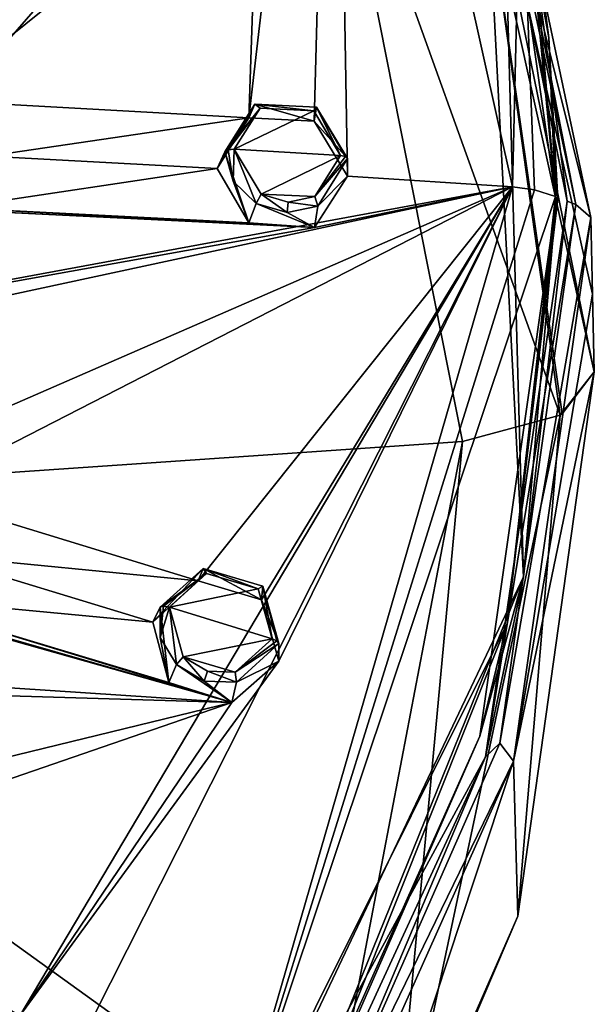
# Model space of a CAD drawing. Header units: millimetres. Extents: x -198 to 35, y -266 to 413.
# Tile 57 of 98: x -8 to 6, y -229 to -205. Entities that reach past the tile are written whole.
import ezdxf

# ---------------------------------------------------------------- set-up
doc = ezdxf.new("R2010")
doc.units = ezdxf.units.MM
doc.header["$LTSCALE"] = 87.30003
for name, color, linetype in [('1', 7, 'CONTINUOUS'), ('1000', 7, 'CONTINUOUS'), ('182', 7, 'CONTINUOUS'), ('183', 7, 'CONTINUOUS'), ('184', 7, 'CONTINUOUS'), ('185', 7, 'CONTINUOUS'), ('38', 7, 'CONTINUOUS'), ('39', 7, 'CONTINUOUS'), ('40', 7, 'CONTINUOUS'), ('41', 7, 'CONTINUOUS'), ('882', 7, 'CONTINUOUS'), ('887', 7, 'CONTINUOUS'), ('919', 7, 'CONTINUOUS'), ('920', 7, 'CONTINUOUS'), ('921', 7, 'CONTINUOUS'), ('931', 7, 'CONTINUOUS'), ('933', 7, 'CONTINUOUS'), ('934', 7, 'CONTINUOUS'), ('945', 7, 'CONTINUOUS'), ('952', 7, 'CONTINUOUS'), ('988', 7, 'CONTINUOUS'), ('992', 7, 'CONTINUOUS'), ('993', 7, 'CONTINUOUS'), ('999', 7, 'CONTINUOUS')]:
    doc.layers.add(name, color=color, linetype=linetype)

msp = doc.modelspace()

# ---------------------------------------------------------------- linework, layer by layer
at = {"layer": '1', "linetype": 'Continuous'}
for points in [[(-1.92, -207.481, 95.538), (-2.551, -208.483, 96.05), (-0.62, -207.545, 95.343), (-1.92, -207.481, 95.538)], [(-2.551, -208.483, 96.05), (0.033, -208.635, 95.673), (-0.62, -207.545, 95.343), (-2.551, -208.483, 96.05)], [(-1.896, -209.574, 96.379), (0.033, -208.635, 95.673), (-2.551, -208.483, 96.05), (-1.896, -209.574, 96.379)], [(-0.592, -209.634, 96.182), (0.033, -208.635, 95.673), (-1.896, -209.574, 96.379), (-0.592, -209.634, 96.182)], [(-1.242, -209.769, 96.347), (-0.592, -209.634, 96.182), (-1.896, -209.574, 96.379), (-1.242, -209.769, 96.347)], [(-3.231, -218.788, 100.107), (-4.13, -219.604, 100.543), (-1.972, -219.165, 100.038), (-3.231, -218.788, 100.107)], [(-4.13, -219.604, 100.543), (-1.634, -220.376, 100.416), (-1.972, -219.165, 100.038), (-4.13, -219.604, 100.543)], [(-3.791, -220.816, 100.922), (-1.634, -220.376, 100.416), (-4.13, -219.604, 100.543), (-3.791, -220.816, 100.922)], [(-2.527, -221.19, 100.851), (-1.634, -220.376, 100.416), (-3.791, -220.816, 100.922), (-2.527, -221.19, 100.851)], [(-3.203, -221.164, 100.951), (-2.527, -221.19, 100.851), (-3.791, -220.816, 100.922), (-3.203, -221.164, 100.951)]]:
    msp.add_3dface(points, dxfattribs=at)
at = {"layer": '1000', "linetype": 'Continuous'}
for points in [[(3.419, -222.745, 98.19), (5.267, -209.741, 92.936), (4.082, -220.004, 97.392), (3.419, -222.745, 98.19)], [(5.251, -209.632, 93.204), (4.082, -220.004, 97.392), (5.31, -209.686, 93.072), (5.251, -209.632, 93.204)], [(4.082, -220.004, 97.392), (5.267, -209.741, 92.936), (5.31, -209.686, 93.072), (4.082, -220.004, 97.392)], [(3.419, -222.745, 98.19), (4.082, -220.004, 97.392), (-1.409, -233.76, 102.95), (3.419, -222.745, 98.19)], [(-1.984, -234.842, 103.078), (3.419, -222.745, 98.19), (-1.409, -233.76, 102.95), (-1.984, -234.842, 103.078)]]:
    msp.add_3dface(points, dxfattribs=at)
at = {"layer": '182', "linetype": 'Continuous'}
for points in [[(-2.779, -208.544, 95.899), (-2.576, -209.257, 96.155), (-2.698, -208.496, 96.017), (-2.779, -208.544, 95.899)], [(-2.576, -209.257, 96.155), (-2.551, -208.483, 96.05), (-2.698, -208.496, 96.017), (-2.576, -209.257, 96.155)], [(-2.551, -208.483, 96.05), (-2.576, -209.257, 96.155), (-2.022, -209.799, 96.285), (-2.551, -208.483, 96.05)], [(-1.896, -209.574, 96.379), (-2.551, -208.483, 96.05), (-2.022, -209.799, 96.285), (-1.896, -209.574, 96.379)], [(0.033, -208.635, 95.673), (-0.592, -209.634, 96.182), (0.153, -208.66, 95.61), (0.033, -208.635, 95.673)], [(-0.592, -209.634, 96.182), (0.201, -208.709, 95.49), (0.153, -208.66, 95.61), (-0.592, -209.634, 96.182)], [(-0.592, -209.634, 96.182), (-0.519, -209.862, 96.071), (0.201, -208.709, 95.49), (-0.592, -209.634, 96.182)], [(-1.896, -209.574, 96.379), (-2.022, -209.799, 96.285), (-1.268, -210.021, 96.255), (-1.896, -209.574, 96.379)], [(-1.242, -209.769, 96.347), (-1.896, -209.574, 96.379), (-1.268, -210.021, 96.255), (-1.242, -209.769, 96.347)], [(-1.242, -209.769, 96.347), (-1.268, -210.021, 96.255), (-0.519, -209.862, 96.071), (-1.242, -209.769, 96.347)], [(-0.592, -209.634, 96.182), (-1.242, -209.769, 96.347), (-0.519, -209.862, 96.071), (-0.592, -209.634, 96.182)]]:
    msp.add_3dface(points, dxfattribs=at)
at = {"layer": '183', "linetype": 'Continuous'}
for points in [[(-2.779, -208.544, 95.899), (-1.92, -207.481, 95.538), (-2.049, -207.385, 95.314), (-2.779, -208.544, 95.899)], [(-1.92, -207.481, 95.538), (-0.62, -207.545, 95.343), (-2.049, -207.385, 95.314), (-1.92, -207.481, 95.538)], [(-0.62, -207.545, 95.343), (-0.551, -207.457, 95.104), (-2.049, -207.385, 95.314), (-0.62, -207.545, 95.343)], [(-1.92, -207.481, 95.538), (-2.779, -208.544, 95.899), (-2.698, -208.496, 96.017), (-1.92, -207.481, 95.538)], [(-2.551, -208.483, 96.05), (-1.92, -207.481, 95.538), (-2.698, -208.496, 96.017), (-2.551, -208.483, 96.05)], [(-0.62, -207.545, 95.343), (0.033, -208.635, 95.673), (-0.551, -207.457, 95.104), (-0.62, -207.545, 95.343)], [(-0.551, -207.457, 95.104), (0.033, -208.635, 95.673), (0.153, -208.66, 95.61), (-0.551, -207.457, 95.104)], [(0.201, -208.709, 95.49), (-0.551, -207.457, 95.104), (0.153, -208.66, 95.61), (0.201, -208.709, 95.49)]]:
    msp.add_3dface(points, dxfattribs=at)
at = {"layer": '184', "linetype": 'Continuous'}
for points in [[(-4.35, -220.348, 100.636), (-4.13, -219.604, 100.543), (-4.272, -219.582, 100.496), (-4.35, -220.348, 100.636)], [(-4.35, -219.61, 100.37), (-4.35, -220.348, 100.636), (-4.272, -219.582, 100.496), (-4.35, -219.61, 100.37)], [(-4.13, -219.604, 100.543), (-4.35, -220.348, 100.636), (-3.958, -221.005, 100.813), (-4.13, -219.604, 100.543)], [(-3.791, -220.816, 100.922), (-4.13, -219.604, 100.543), (-3.958, -221.005, 100.813), (-3.791, -220.816, 100.922)], [(-1.634, -220.376, 100.416), (-2.527, -221.19, 100.851), (-1.518, -220.43, 100.365), (-1.634, -220.376, 100.416)], [(-2.527, -221.19, 100.851), (-1.472, -220.49, 100.25), (-1.518, -220.43, 100.365), (-2.527, -221.19, 100.851)], [(-2.527, -221.19, 100.851), (-2.501, -221.43, 100.745), (-1.472, -220.49, 100.25), (-2.527, -221.19, 100.851)], [(-3.791, -220.816, 100.922), (-3.958, -221.005, 100.813), (-3.28, -221.403, 100.853), (-3.791, -220.816, 100.922)], [(-3.203, -221.164, 100.951), (-3.791, -220.816, 100.922), (-3.28, -221.403, 100.853), (-3.203, -221.164, 100.951)], [(-3.203, -221.164, 100.951), (-3.28, -221.403, 100.853), (-2.501, -221.43, 100.745), (-3.203, -221.164, 100.951)], [(-2.527, -221.19, 100.851), (-3.203, -221.164, 100.951), (-2.501, -221.43, 100.745), (-2.527, -221.19, 100.851)]]:
    msp.add_3dface(points, dxfattribs=at)
at = {"layer": '185', "linetype": 'Continuous'}
for points in [[(-4.35, -219.61, 100.37), (-3.231, -218.788, 100.107), (-3.31, -218.668, 99.873), (-4.35, -219.61, 100.37)], [(-3.231, -218.788, 100.107), (-4.35, -219.61, 100.37), (-4.272, -219.582, 100.496), (-3.231, -218.788, 100.107)], [(-4.13, -219.604, 100.543), (-3.231, -218.788, 100.107), (-4.272, -219.582, 100.496), (-4.13, -219.604, 100.543)], [(-3.231, -218.788, 100.107), (-1.972, -219.165, 100.038), (-3.31, -218.668, 99.873), (-3.231, -218.788, 100.107)], [(-1.972, -219.165, 100.038), (-1.86, -219.099, 99.808), (-3.31, -218.668, 99.873), (-1.972, -219.165, 100.038)], [(-1.972, -219.165, 100.038), (-1.634, -220.376, 100.416), (-1.86, -219.099, 99.808), (-1.972, -219.165, 100.038)], [(-1.86, -219.099, 99.808), (-1.634, -220.376, 100.416), (-1.518, -220.43, 100.365), (-1.86, -219.099, 99.808)], [(-1.472, -220.49, 100.25), (-1.86, -219.099, 99.808), (-1.518, -220.43, 100.365), (-1.472, -220.49, 100.25)]]:
    msp.add_3dface(points, dxfattribs=at)
at = {"layer": '38', "linetype": 'Continuous'}
for points in [[(-2.779, -208.544, 95.899), (-2.97, -208.951, 94.89), (-2.195, -210.273, 95.292), (-2.779, -208.544, 95.899)], [(-2.576, -209.257, 96.155), (-2.779, -208.544, 95.899), (-2.195, -210.273, 95.292), (-2.576, -209.257, 96.155)], [(0.201, -208.709, 95.49), (-0.519, -209.862, 96.071), (0.201, -209.139, 94.426), (0.201, -208.709, 95.49)], [(-2.022, -209.799, 96.285), (-2.576, -209.257, 96.155), (-2.195, -210.273, 95.292), (-2.022, -209.799, 96.285)], [(0.201, -209.139, 94.426), (-0.519, -209.862, 96.071), (-0.604, -210.383, 95.066), (0.201, -209.139, 94.426)], [(-0.604, -210.383, 95.066), (-2.022, -209.799, 96.285), (-2.195, -210.273, 95.292), (-0.604, -210.383, 95.066)], [(-1.268, -210.021, 96.255), (-2.022, -209.799, 96.285), (-0.604, -210.383, 95.066), (-1.268, -210.021, 96.255)], [(-0.519, -209.862, 96.071), (-1.268, -210.021, 96.255), (-0.604, -210.383, 95.066), (-0.519, -209.862, 96.071)]]:
    msp.add_3dface(points, dxfattribs=at)
at = {"layer": '39', "linetype": 'Continuous'}
for points in [[(-2.97, -208.951, 94.89), (-2.779, -208.544, 95.899), (-2.049, -207.385, 95.314), (-2.97, -208.951, 94.89)], [(-2.97, -208.951, 94.89), (-2.049, -207.385, 95.314), (-2.195, -207.721, 94.261), (-2.97, -208.951, 94.89)], [(-2.195, -207.721, 94.261), (-2.049, -207.385, 95.314), (-0.607, -207.797, 94.022), (-2.195, -207.721, 94.261)], [(-2.049, -207.385, 95.314), (-0.551, -207.457, 95.104), (-0.607, -207.797, 94.022), (-2.049, -207.385, 95.314)], [(-0.551, -207.457, 95.104), (0.201, -208.709, 95.49), (-0.607, -207.797, 94.022), (-0.551, -207.457, 95.104)], [(0.201, -208.709, 95.49), (0.201, -209.139, 94.426), (-0.607, -207.797, 94.022), (0.201, -208.709, 95.49)]]:
    msp.add_3dface(points, dxfattribs=at)
at = {"layer": '40', "linetype": 'Continuous'}
for points in [[(-4.35, -219.61, 100.37), (-4.535, -219.972, 99.342), (-4.142, -221.436, 99.802), (-4.35, -219.61, 100.37)], [(-4.35, -220.348, 100.636), (-4.35, -219.61, 100.37), (-4.142, -221.436, 99.802), (-4.35, -220.348, 100.636)], [(-3.958, -221.005, 100.813), (-4.35, -220.348, 100.636), (-4.142, -221.436, 99.802), (-3.958, -221.005, 100.813)], [(-1.472, -220.49, 100.25), (-2.501, -221.43, 100.745), (-1.472, -220.92, 99.186), (-1.472, -220.49, 100.25)], [(-2.61, -221.928, 99.73), (-3.958, -221.005, 100.813), (-4.142, -221.436, 99.802), (-2.61, -221.928, 99.73)], [(-3.28, -221.403, 100.853), (-3.958, -221.005, 100.813), (-2.61, -221.928, 99.73), (-3.28, -221.403, 100.853)], [(-1.472, -220.92, 99.186), (-2.501, -221.43, 100.745), (-2.61, -221.928, 99.73), (-1.472, -220.92, 99.186)], [(-2.501, -221.43, 100.745), (-3.28, -221.403, 100.853), (-2.61, -221.928, 99.73), (-2.501, -221.43, 100.745)]]:
    msp.add_3dface(points, dxfattribs=at)
at = {"layer": '41', "linetype": 'Continuous'}
for points in [[(-4.535, -219.972, 99.342), (-4.35, -219.61, 100.37), (-3.31, -218.668, 99.873), (-4.535, -219.972, 99.342)], [(-4.535, -219.972, 99.342), (-3.31, -218.668, 99.873), (-3.43, -218.971, 98.806), (-4.535, -219.972, 99.342)], [(-3.43, -218.971, 98.806), (-3.31, -218.668, 99.873), (-1.891, -219.429, 98.721), (-3.43, -218.971, 98.806)], [(-3.31, -218.668, 99.873), (-1.86, -219.099, 99.808), (-1.891, -219.429, 98.721), (-3.31, -218.668, 99.873)], [(-1.86, -219.099, 99.808), (-1.472, -220.49, 100.25), (-1.891, -219.429, 98.721), (-1.86, -219.099, 99.808)], [(-1.472, -220.49, 100.25), (-1.472, -220.92, 99.186), (-1.891, -219.429, 98.721), (-1.472, -220.49, 100.25)]]:
    msp.add_3dface(points, dxfattribs=at)
at = {"layer": '882', "linetype": 'Continuous'}
for points in [[(5.54, -209.747, 92.92), (3.557, -223.246, 98.375), (5.752, -209.827, 92.723), (5.54, -209.747, 92.92)], [(5.752, -209.827, 92.723), (3.557, -223.246, 98.375), (3.898, -222.913, 98.011), (5.752, -209.827, 92.723)], [(3.898, -222.913, 98.011), (3.557, -223.246, 98.375), (-1.299, -234.722, 102.784), (3.898, -222.913, 98.011)], [(3.557, -223.246, 98.375), (-2.137, -235.59, 103.363), (-1.299, -234.722, 102.784), (3.557, -223.246, 98.375)]]:
    msp.add_3dface(points, dxfattribs=at)
at = {"layer": '887', "linetype": 'Continuous'}
for points in [[(6.11, -210.143, 91.939), (4.234, -223.349, 97.282), (6.154, -212.007, 87.326), (6.11, -210.143, 91.939)], [(6.154, -212.007, 87.326), (4.234, -223.349, 97.282), (6.198, -213.894, 82.657), (6.154, -212.007, 87.326)], [(6.198, -213.894, 82.657), (4.234, -223.349, 97.282), (4.34, -227.119, 87.807), (6.198, -213.894, 82.657)], [(4.234, -223.349, 97.282), (-1.267, -235.655, 102.25), (-1.145, -239.618, 92.373), (4.234, -223.349, 97.282)], [(4.34, -227.119, 87.807), (4.234, -223.349, 97.282), (-1.145, -239.618, 92.373), (4.34, -227.119, 87.807)]]:
    msp.add_3dface(points, dxfattribs=at)
at = {"layer": '919', "linetype": 'Continuous'}
for points in [[(6.11, -210.143, 91.939), (2.282, -194.735, 75.306), (2.026, -190.851, 84.146), (6.11, -210.143, 91.939)], [(6.11, -210.143, 91.939), (6.154, -212.007, 87.326), (2.282, -194.735, 75.306), (6.11, -210.143, 91.939)], [(6.154, -212.007, 87.326), (6.198, -213.894, 82.657), (2.282, -194.735, 75.306), (6.154, -212.007, 87.326)]]:
    msp.add_3dface(points, dxfattribs=at)
at = {"layer": '920', "linetype": 'Continuous'}
for points in [[(-24.799, -202.718, 65.43), (-0.899, -197.855, 70.955), (-22.43, -217.327, 72.954), (-24.799, -202.718, 65.43)], [(-22.43, -217.327, 72.954), (-0.899, -197.855, 70.955), (-0.197, -199.463, 71.674), (-22.43, -217.327, 72.954)], [(2.993, -215.583, 78.476), (-22.43, -217.327, 72.954), (-0.197, -199.463, 71.674), (2.993, -215.583, 78.476)]]:
    msp.add_3dface(points, dxfattribs=at)
at = {"layer": '921', "linetype": 'Continuous'}
for points in [[(-22.43, -217.327, 72.954), (2.993, -215.583, 78.476), (-0.374, -233.207, 85.917), (-22.43, -217.327, 72.954)], [(-25.281, -234.805, 82.317), (-22.43, -217.327, 72.954), (-0.374, -233.207, 85.917), (-25.281, -234.805, 82.317)]]:
    msp.add_3dface(points, dxfattribs=at)
at = {"layer": '931', "linetype": 'Continuous'}
for points in [[(6.198, -213.894, 82.657), (4.34, -227.119, 87.807), (5.364, -214.94, 80.065), (6.198, -213.894, 82.657)], [(6.198, -213.894, 82.657), (5.364, -214.94, 80.065), (5.413, -214.914, 80.13), (6.198, -213.894, 82.657)], [(4.34, -227.119, 87.807), (1.248, -234.362, 87.899), (5.364, -214.94, 80.065), (4.34, -227.119, 87.807)], [(1.248, -234.362, 87.899), (2.993, -215.583, 78.476), (5.364, -214.94, 80.065), (1.248, -234.362, 87.899)], [(-0.374, -233.207, 85.917), (2.993, -215.583, 78.476), (1.248, -234.362, 87.899), (-0.374, -233.207, 85.917)], [(4.34, -227.119, 87.807), (-1.145, -239.618, 92.373), (1.248, -234.362, 87.899), (4.34, -227.119, 87.807)]]:
    msp.add_3dface(points, dxfattribs=at)
at = {"layer": '933', "linetype": 'Continuous'}
for points in [[(5.54, -209.747, 92.92), (5.752, -209.827, 92.723), (1.688, -190.652, 84.986), (5.54, -209.747, 92.92)], [(5.54, -209.747, 92.92), (1.688, -190.652, 84.986), (3.878, -197.367, 87.927), (5.54, -209.747, 92.92)]]:
    msp.add_3dface(points, dxfattribs=at)
at = {"layer": '934', "linetype": 'Continuous'}
for points in [[(5.752, -209.827, 92.723), (2.026, -190.851, 84.146), (1.688, -190.652, 84.986), (5.752, -209.827, 92.723)], [(5.752, -209.827, 92.723), (6.11, -210.143, 91.939), (2.026, -190.851, 84.146), (5.752, -209.827, 92.723)], [(5.752, -209.827, 92.723), (3.898, -222.913, 98.011), (6.11, -210.143, 91.939), (5.752, -209.827, 92.723)], [(3.898, -222.913, 98.011), (4.234, -223.349, 97.282), (6.11, -210.143, 91.939), (3.898, -222.913, 98.011)], [(3.898, -222.913, 98.011), (-1.299, -234.722, 102.784), (4.234, -223.349, 97.282), (3.898, -222.913, 98.011)], [(-1.299, -234.722, 102.784), (-1.267, -235.655, 102.25), (4.234, -223.349, 97.282), (-1.299, -234.722, 102.784)]]:
    msp.add_3dface(points, dxfattribs=at)
at = {"layer": '945', "linetype": 'Continuous'}
for points in [[(2.282, -194.735, 75.306), (6.198, -213.894, 82.657), (3.562, -202.006, 74.902), (2.282, -194.735, 75.306)], [(2.993, -215.583, 78.476), (-0.197, -199.463, 71.674), (5.364, -214.94, 80.065), (2.993, -215.583, 78.476)], [(5.364, -214.94, 80.065), (-0.197, -199.463, 71.674), (3.562, -202.006, 74.902), (5.364, -214.94, 80.065)], [(6.198, -213.894, 82.657), (5.413, -214.914, 80.13), (3.562, -202.006, 74.902), (6.198, -213.894, 82.657)], [(5.413, -214.914, 80.13), (5.364, -214.94, 80.065), (3.562, -202.006, 74.902), (5.413, -214.914, 80.13)]]:
    msp.add_3dface(points, dxfattribs=at)
at = {"layer": '952', "linetype": 'Continuous'}
for points in [[(3.878, -197.367, 87.927), (3.274, -195.829, 87.379), (4.476, -218.875, 96.69), (3.878, -197.367, 87.927)], [(3.274, -195.829, 87.379), (4.634, -202.217, 89.874), (5.089, -205.776, 91.322), (3.274, -195.829, 87.379)], [(4.476, -218.875, 96.69), (3.274, -195.829, 87.379), (5.267, -209.741, 92.936), (4.476, -218.875, 96.69)], [(5.267, -209.741, 92.936), (3.274, -195.829, 87.379), (5.089, -205.776, 91.322), (5.267, -209.741, 92.936)], [(5.54, -209.747, 92.92), (3.878, -197.367, 87.927), (4.476, -218.875, 96.69), (5.54, -209.747, 92.92)], [(3.419, -222.745, 98.19), (4.476, -218.875, 96.69), (5.267, -209.741, 92.936), (3.419, -222.745, 98.19)], [(3.557, -223.246, 98.375), (5.54, -209.747, 92.92), (4.476, -218.875, 96.69), (3.557, -223.246, 98.375)], [(3.557, -223.246, 98.375), (4.476, -218.875, 96.69), (-5.541, -239.996, 105.224), (3.557, -223.246, 98.375)], [(-5.541, -239.996, 105.224), (4.476, -218.875, 96.69), (-1.984, -234.842, 103.078), (-5.541, -239.996, 105.224)], [(-1.984, -234.842, 103.078), (4.476, -218.875, 96.69), (3.419, -222.745, 98.19), (-1.984, -234.842, 103.078)], [(-2.137, -235.59, 103.363), (3.557, -223.246, 98.375), (-5.541, -239.996, 105.224), (-2.137, -235.59, 103.363)]]:
    msp.add_3dface(points, dxfattribs=at)
at = {"layer": '988', "linetype": 'Continuous'}
for points in [[(-1.889, -198.751, 90.366), (-2.195, -207.721, 94.261), (-0.135, -189.898, 85.919), (-1.889, -198.751, 90.366)], [(-2.195, -207.721, 94.261), (-0.607, -207.797, 94.022), (-0.135, -189.898, 85.919), (-2.195, -207.721, 94.261)], [(-0.607, -207.797, 94.022), (0.201, -209.139, 94.426), (-0.135, -189.898, 85.919), (-0.607, -207.797, 94.022)], [(-0.135, -189.898, 85.919), (0.201, -209.139, 94.426), (4.206, -209.394, 93.795), (-0.135, -189.898, 85.919)], [(-1.889, -198.751, 90.366), (-20.397, -202.408, 94.489), (-19.759, -206.902, 96.305), (-1.889, -198.751, 90.366)], [(-1.889, -198.751, 90.366), (-19.759, -206.902, 96.305), (-18.153, -206.933, 96.146), (-1.889, -198.751, 90.366)], [(-10.951, -207.263, 95.399), (-1.889, -198.751, 90.366), (-18.153, -206.933, 96.146), (-10.951, -207.263, 95.399)], [(-1.889, -198.751, 90.366), (-10.951, -207.263, 95.399), (-9.351, -207.32, 95.201), (-1.889, -198.751, 90.366)], [(-2.195, -207.721, 94.261), (-1.889, -198.751, 90.366), (-9.351, -207.32, 95.201), (-2.195, -207.721, 94.261)], [(-8.538, -208.653, 95.628), (-2.195, -207.721, 94.261), (-9.351, -207.32, 95.201), (-8.538, -208.653, 95.628)], [(-2.97, -208.951, 94.89), (-2.195, -207.721, 94.261), (-8.538, -208.653, 95.628), (-2.97, -208.951, 94.89)], [(-2.97, -208.951, 94.89), (-8.538, -208.653, 95.628), (-9.354, -209.909, 96.248), (-2.97, -208.951, 94.89)], [(-2.195, -210.273, 95.292), (-2.97, -208.951, 94.89), (-9.354, -209.909, 96.248), (-2.195, -210.273, 95.292)], [(0.201, -209.139, 94.426), (-0.604, -210.383, 95.066), (4.206, -209.394, 93.795), (0.201, -209.139, 94.426)], [(-0.604, -210.383, 95.066), (-20.397, -213.937, 99.147), (4.206, -209.394, 93.795), (-0.604, -210.383, 95.066)], [(-20.397, -213.937, 99.147), (-18.838, -214.355, 99.145), (4.206, -209.394, 93.795), (-20.397, -213.937, 99.147)], [(-0.604, -210.383, 95.066), (-19.759, -209.443, 97.331), (-20.397, -213.937, 99.147), (-0.604, -210.383, 95.066)], [(-0.604, -210.383, 95.066), (-18.149, -209.528, 97.194), (-19.759, -209.443, 97.331), (-0.604, -210.383, 95.066)], [(-18.838, -214.355, 99.145), (-11.888, -216.412, 99.096), (4.206, -209.394, 93.795), (-18.838, -214.355, 99.145)], [(-0.604, -210.383, 95.066), (-9.354, -209.909, 96.248), (-18.149, -209.528, 97.194), (-0.604, -210.383, 95.066)], [(-11.888, -216.412, 99.096), (-10.337, -216.854, 99.053), (4.206, -209.394, 93.795), (-11.888, -216.412, 99.096)], [(-10.337, -216.854, 99.053), (-3.43, -218.971, 98.806), (4.206, -209.394, 93.795), (-10.337, -216.854, 99.053)], [(-1.472, -220.92, 99.186), (-7.764, -229.541, 103.077), (4.206, -209.394, 93.795), (-1.472, -220.92, 99.186)], [(-7.764, -229.541, 103.077), (-6.378, -230.356, 103.136), (4.206, -209.394, 93.795), (-7.764, -229.541, 103.077)], [(4.206, -209.394, 93.795), (-6.378, -230.356, 103.136), (-2.908, -234.01, 103.741), (4.206, -209.394, 93.795)], [(-3.43, -218.971, 98.806), (-1.891, -219.429, 98.721), (4.206, -209.394, 93.795), (-3.43, -218.971, 98.806)], [(-1.891, -219.429, 98.721), (-1.472, -220.92, 99.186), (4.206, -209.394, 93.795), (-1.891, -219.429, 98.721)], [(-0.604, -210.383, 95.066), (-2.195, -210.273, 95.292), (-9.354, -209.909, 96.248), (-0.604, -210.383, 95.066)], [(-2.61, -221.928, 99.73), (-20.408, -216.815, 100.226), (-22.977, -220.579, 101.83), (-2.61, -221.928, 99.73)], [(-2.61, -221.928, 99.73), (-11.909, -219.3, 100.155), (-20.408, -216.815, 100.226), (-2.61, -221.928, 99.73)], [(-9.914, -218.337, 99.54), (-3.43, -218.971, 98.806), (-10.337, -216.854, 99.053), (-9.914, -218.337, 99.54)], [(-4.535, -219.972, 99.342), (-9.914, -218.337, 99.54), (-11.058, -219.353, 100.063), (-4.535, -219.972, 99.342)], [(-4.535, -219.972, 99.342), (-3.43, -218.971, 98.806), (-9.914, -218.337, 99.54), (-4.535, -219.972, 99.342)], [(-2.61, -221.928, 99.73), (-11.058, -219.353, 100.063), (-11.909, -219.3, 100.155), (-2.61, -221.928, 99.73)], [(-4.142, -221.436, 99.802), (-4.535, -219.972, 99.342), (-11.058, -219.353, 100.063), (-4.142, -221.436, 99.802)], [(-2.61, -221.928, 99.73), (-4.142, -221.436, 99.802), (-11.058, -219.353, 100.063), (-2.61, -221.928, 99.73)], [(-2.61, -221.928, 99.73), (-22.977, -220.579, 101.83), (-21.571, -221.359, 101.974), (-2.61, -221.928, 99.73)], [(-1.472, -220.92, 99.186), (-2.61, -221.928, 99.73), (-7.764, -229.541, 103.077), (-1.472, -220.92, 99.186)], [(-15.347, -225.024, 102.575), (-2.61, -221.928, 99.73), (-21.571, -221.359, 101.974), (-15.347, -225.024, 102.575)], [(-2.61, -221.928, 99.73), (-15.347, -225.024, 102.575), (-13.951, -225.826, 102.678), (-2.61, -221.928, 99.73)], [(-7.764, -229.541, 103.077), (-2.61, -221.928, 99.73), (-13.951, -225.826, 102.678), (-7.764, -229.541, 103.077)], [(-13.945, -227.362, 103.186), (-7.764, -229.541, 103.077), (-13.951, -225.826, 102.678), (-13.945, -227.362, 103.186)], [(-7.771, -232.597, 104.041), (-27.323, -226.375, 104.172), (-2.908, -234.01, 103.741), (-7.771, -232.597, 104.041)], [(-27.323, -226.375, 104.172), (-26.167, -227.468, 104.443), (-2.908, -234.01, 103.741), (-27.323, -226.375, 104.172)], [(-26.167, -227.468, 104.443), (-21.093, -232.513, 105.601), (-2.908, -234.01, 103.741), (-26.167, -227.468, 104.443)], [(-9.123, -230.241, 103.492), (-7.764, -229.541, 103.077), (-13.945, -227.362, 103.186), (-9.123, -230.241, 103.492)]]:
    msp.add_3dface(points, dxfattribs=at)
at = {"layer": '992', "linetype": 'Continuous'}
for points in [[(-0.135, -189.898, 85.919), (4.206, -209.394, 93.795), (4.415, -200.851, 89.654), (-0.135, -189.898, 85.919)], [(4.206, -209.394, 93.795), (4.745, -209.471, 93.603), (4.415, -200.851, 89.654), (4.206, -209.394, 93.795)], [(4.745, -209.471, 93.603), (5.251, -209.632, 93.204), (4.415, -200.851, 89.654), (4.745, -209.471, 93.603)]]:
    msp.add_3dface(points, dxfattribs=at)
at = {"layer": '993', "linetype": 'Continuous'}
for points in [[(4.206, -209.394, 93.795), (-2.908, -234.01, 103.741), (4.745, -209.471, 93.603), (4.206, -209.394, 93.795)], [(-2.908, -234.01, 103.741), (5.251, -209.632, 93.204), (4.745, -209.471, 93.603), (-2.908, -234.01, 103.741)], [(5.251, -209.632, 93.204), (-2.908, -234.01, 103.741), (4.082, -220.004, 97.392), (5.251, -209.632, 93.204)], [(4.082, -220.004, 97.392), (-2.908, -234.01, 103.741), (-1.409, -233.76, 102.95), (4.082, -220.004, 97.392)]]:
    msp.add_3dface(points, dxfattribs=at)
at = {"layer": '999', "linetype": 'Continuous'}
for points in [[(5.251, -209.632, 93.204), (4.634, -202.217, 89.874), (4.415, -200.851, 89.654), (5.251, -209.632, 93.204)], [(5.089, -205.776, 91.322), (4.634, -202.217, 89.874), (5.251, -209.632, 93.204), (5.089, -205.776, 91.322)], [(5.267, -209.741, 92.936), (5.089, -205.776, 91.322), (5.31, -209.686, 93.072), (5.267, -209.741, 92.936)], [(5.089, -205.776, 91.322), (5.251, -209.632, 93.204), (5.31, -209.686, 93.072), (5.089, -205.776, 91.322)]]:
    msp.add_3dface(points, dxfattribs=at)

doc.saveas('drawing.dxf')
